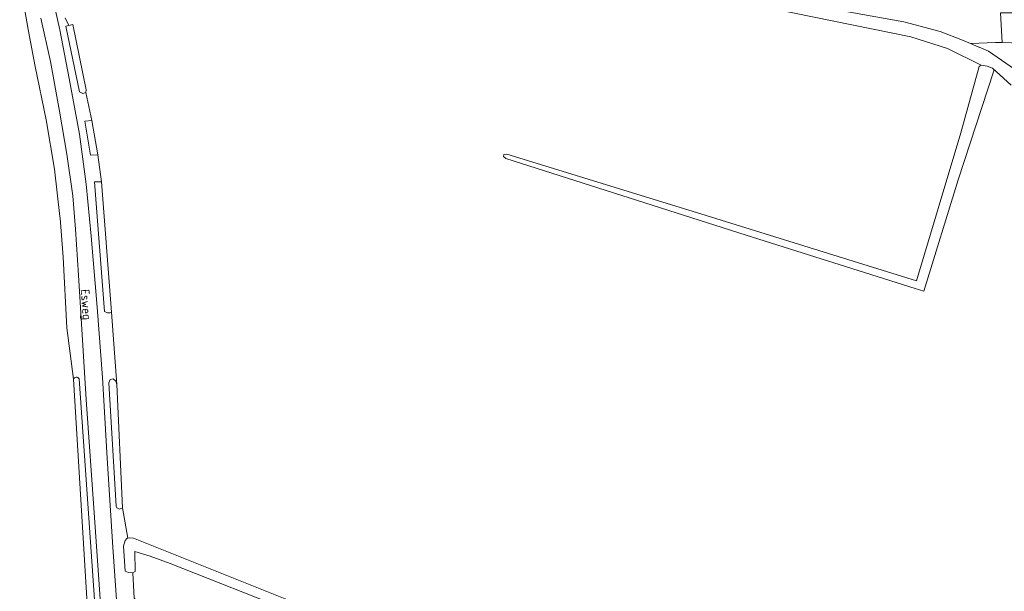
# Model space of a CAD drawing. Header units: metres. Extents: x 243820 to 248629, y 478632 to 483190.
# Tile 32 of 38: x 246023 to 246229, y 481673 to 481792. Entities that reach past the tile are written whole.
import ezdxf
from ezdxf.enums import TextEntityAlignment as Align

# ---------------------------------------------------------------- set-up
doc = ezdxf.new("R2010")
doc.units = ezdxf.units.M
for name, color, linetype, lineweight in [('B-XX-GR-BOUWLAND-GV', 80, 'Continuous', 13), ('B-XX-GR-GROENVOORZIENING-GV', 80, 'Continuous', 18), ('B-XX-OG-TOPOGRAFIE-T18', 10, 'Continuous', 18), ('B-XX-OG-WATER_GREPPEL-GV', 160, 'Continuous', 18), ('B-XX-VH-ONVERHARD-GV', 252, 'Continuous', 18), ('B-XX-VH-VERHARDING_GESLOTEN-GV', 252, 'Continuous', 18), ('B-XX-VH-VERHARDING_OPEN-GV', 252, 'Continuous', 18)]:
    doc.layers.add(name, color=color, linetype=linetype, lineweight=lineweight)
doc.styles.add('NLCS-ISO-M-T18', font='NLCS-ISO.ttf', dxfattribs={"height": 1.8})

msp = doc.modelspace()

# ---------------------------------------------------------------- linework, layer by layer
at = {"layer": 'B-XX-GR-BOUWLAND-GV'}
for points in [[(246037.82, 481660.28), (246034.34, 481717.47), (246032.98, 481728.18), (246032.2, 481742.92), (246031.58, 481751.02), (246031.54, 481751.36), (246030.42, 481761.28), (246028.68, 481771.6), (246026.38, 481782.68), (246024.92, 481790.42), (246023.14, 481800.42)], [(246230.05, 481778.81), (246226.18, 481782.38), (246226.42, 481782.06), (246226.4, 481781.8), (246219.02, 481759.06), (246211.79, 481735.82), (246210.02, 481736.38), (246174.74, 481747.48), (246142.24, 481757.88), (246124.58, 481763.52), (246124.08, 481763.88), (246124.2, 481764.36), (246124.78, 481764.42), (246164.38, 481752.22), (246210.28, 481737.98), (246219.52, 481768.88), (246223.38, 481782.68), (246223.8, 481782.98), (246216.75, 481786.48), (246209.09, 481788.87), (246164.33, 481798.09)], [(246032.6, 481792.88), (246033.42, 481791.27), (246034.22, 481791.44), (246037.02, 481777.82), (246036.94, 481777.28), (246038.18, 481771.42), (246039.42, 481764.28), (246040.22, 481758.62), (246042.28, 481731.42), (246043.42, 481716.32), (246044.6, 481690.62), (246045.68, 481684.28), (246045.98, 481684.36), (246046.92, 481684.26), (246080.98, 481670.66), (246121.4, 481655.12), (246158.24, 481641), (246164.11, 481638.88)]]:
    msp.add_lwpolyline(points, dxfattribs=at)
msp.add_lwpolyline([(246052.92, 481592.35), (246053.18, 481588.36), (246053.18, 481588.4), (246087.34, 481579.02), (246094.54, 481596.66), (246138.5, 481580.5), (246138.48, 481580.48), (246142.32, 481579.08), (246142.34, 481579.16), (246153.2, 481608.96), (246163.52, 481636.52), (246143.08, 481644.58), (246125.08, 481651.46), (246101.42, 481660.62), (246080.6, 481668.72), (246054.54, 481679), (246050.38, 481680.52), (246047.14, 481681.46), (246047.22, 481677.32), (246046.72, 481677.06), (246047, 481671.76), (246047.42, 481671.26), (246048.88, 481650.12), (246051.82, 481609.12)], close=True, dxfattribs=at)
at = {"layer": 'B-XX-GR-GROENVOORZIENING-GV'}
for points in [[(246029.14, 481800.92), (246031.54, 481790.38), (246033.48, 481780.16), (246035.62, 481768.58), (246037.04, 481758.12), (246038.08, 481747.26), (246039.28, 481732.46), (246040.4, 481717.8), (246041.4, 481700.98), (246042.58, 481682.4), (246043.98, 481662.42), (246045.02, 481648), (246046.34, 481626.2), (246048, 481602), (246049.02, 481589.86), (246050.54, 481588.16), (246051.91, 481587.28), (246052.04, 481587.2), (246053.18, 481588.36), (246052.92, 481592.35)], [(246023.14, 481800.42), (246024.92, 481790.42), (246026.38, 481782.68), (246028.68, 481771.6), (246030.42, 481761.28), (246031.54, 481751.36), (246031.58, 481751.02), (246032.2, 481742.92), (246032.98, 481728.18), (246034.34, 481717.47)], [(246164.33, 481798.09), (246209.09, 481788.87), (246216.75, 481786.48), (246223.8, 481782.98), (246225.06, 481782.76), (246226.18, 481782.38), (246230.05, 481778.81)], [(246230.76, 481782.16), (246225.32, 481785.92), (246223.38, 481786.72), (246223.3, 481786.76), (246221.57, 481787.49), (246219.88, 481788.2), (246215.2, 481790), (246207.66, 481792), (246176.92, 481797.6)], [(246040.82, 481658.58), (246038.74, 481688.58), (246037.04, 481713.2), (246035.38, 481739.16), (246034.78, 481748.76), (246034.22, 481755.72), (246033, 481764.42), (246031.48, 481773.36), (246029.54, 481783.72), (246027.52, 481792.78)], [(246047, 481671.76), (246046.72, 481677.06), (246045.82, 481677.12), (246045.14, 481677.38), (246044.82, 481682.58), (246045.12, 481683.78), (246045.48, 481684.22), (246045.68, 481684.28), (246044.6, 481690.62), (246043.94, 481690.32), (246043.4, 481690.6), (246043.28, 481690.98), (246041.74, 481716.7), (246042, 481717.36), (246042.62, 481717.52), (246043.18, 481717.06), (246043.42, 481716.32), (246042.28, 481731.42), (246041.98, 481731.26), (246041.44, 481731.26), (246040.84, 481731.56), (246038.78, 481758.6), (246040.22, 481758.62), (246039.42, 481764.28), (246037.92, 481764.2), (246036.74, 481771.28), (246038.18, 481771.42), (246036.94, 481777.28), (246036.34, 481777.06), (246035.64, 481777.38), (246032.8, 481791.14), (246033.42, 481791.27), (246032.6, 481792.88)], [(246035.56, 481717.54), (246039.54, 481660.38)]]:
    msp.add_lwpolyline(points, dxfattribs=at)
msp.add_lwpolyline([(246034.34, 481717.47, -0.556067), (246035.56, 481717.54)], format="xyb", dxfattribs=at)
at = {"layer": 'B-XX-OG-WATER_GREPPEL-GV'}
for points in [[(246032.8, 481791.14), (246035.64, 481777.38), (246036.34, 481777.06), (246036.94, 481777.28), (246037.02, 481777.82), (246034.22, 481791.44), (246033.42, 481791.27)], [(246223.8, 481782.98), (246223.38, 481782.68), (246219.52, 481768.88), (246210.28, 481737.98), (246164.38, 481752.22), (246124.78, 481764.42), (246124.2, 481764.36), (246124.08, 481763.88), (246124.58, 481763.52), (246142.24, 481757.88), (246174.74, 481747.48), (246210.02, 481736.38), (246211.79, 481735.82), (246219.02, 481759.06), (246226.4, 481781.8), (246226.42, 481782.06), (246226.18, 481782.38), (246225.06, 481782.76)], [(246038.18, 481771.42), (246036.74, 481771.28), (246037.92, 481764.2), (246039.42, 481764.28)], [(246040.22, 481758.62), (246038.78, 481758.6), (246040.84, 481731.56), (246041.44, 481731.26), (246041.98, 481731.26), (246042.28, 481731.42)], [(246044.6, 481690.62), (246043.42, 481716.32), (246043.18, 481717.06), (246042.62, 481717.52), (246042, 481717.36), (246041.74, 481716.7), (246043.28, 481690.98), (246043.4, 481690.6), (246043.94, 481690.32)]]:
    msp.add_lwpolyline(points, close=True, dxfattribs=at)
msp.add_lwpolyline([(246035.56, 481717.54, 0.556067), (246034.34, 481717.47)], format="xyb", dxfattribs=at)
for points in [[(246034.34, 481717.47), (246037.82, 481660.28), (246038.28, 481659.62), (246039, 481659.48), (246039.48, 481659.76), (246039.54, 481660.38), (246035.56, 481717.54)], [(246080.98, 481670.66), (246046.92, 481684.26), (246045.98, 481684.36), (246045.68, 481684.28), (246045.48, 481684.22), (246045.12, 481683.78), (246044.82, 481682.58), (246045.14, 481677.38), (246045.82, 481677.12), (246046.72, 481677.06), (246047.22, 481677.32), (246047.14, 481681.46), (246050.38, 481680.52), (246054.54, 481679), (246080.6, 481668.72)]]:
    msp.add_lwpolyline(points, dxfattribs=at)
at = {"layer": 'B-XX-VH-ONVERHARD-GV'}
for points in [[(246176.92, 481797.6), (246207.66, 481792), (246215.2, 481790), (246219.88, 481788.2), (246221.57, 481787.49), (246226.75, 481787.73), (246228.15, 481787.68), (246227.81, 481793.92)], [(246235.96, 481787.44), (246228.15, 481787.68), (246226.75, 481787.73), (246221.57, 481787.49), (246223.3, 481786.76), (246223.38, 481786.72), (246225.32, 481785.92), (246230.76, 481782.16)]]:
    msp.add_lwpolyline(points, dxfattribs=at)
at = {"layer": 'B-XX-VH-VERHARDING_GESLOTEN-GV'}
for points in [[(246043.98, 481662.42), (246042.58, 481682.4), (246041.4, 481700.98), (246040.4, 481717.8), (246039.28, 481732.46), (246038.08, 481747.26), (246037.04, 481758.12), (246035.62, 481768.58), (246033.48, 481780.16), (246031.54, 481790.38), (246029.14, 481800.92)], [(246027.52, 481792.78), (246029.54, 481783.72), (246031.48, 481773.36), (246033, 481764.42), (246034.22, 481755.72), (246034.78, 481748.76), (246035.38, 481739.16), (246037.04, 481713.2), (246038.74, 481688.58), (246040.82, 481658.58)]]:
    msp.add_lwpolyline(points, dxfattribs=at)
at = {"layer": 'B-XX-VH-VERHARDING_OPEN-GV'}
msp.add_lwpolyline([(246228.15, 481787.68), (246235.96, 481787.44), (246239.17, 481787.79), (246238.79, 481794.53), (246237.56, 481794.38), (246232.52, 481793.92), (246227.81, 481793.92)], close=True, dxfattribs=at)

# ---------------------------------------------------------------- texts
at = {"layer": 'B-XX-OG-TOPOGRAFIE-T18', "style": 'NLCS-ISO-M-T18'}
msp.add_text('Esweg', height=1.8, rotation=274.1, dxfattribs=at).set_placement((246037, 481733.01), align=Align.MIDDLE_CENTER)

doc.saveas('drawing.dxf')
